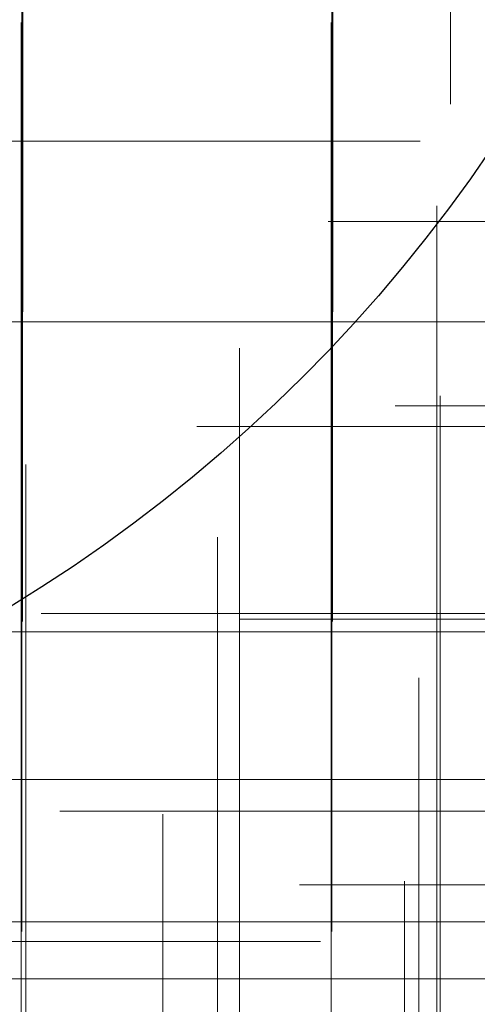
# Model space of a CAD drawing. Header units: millimetres. Extents: x -50 to 901, y -50 to 714.
# Tile 67 of 186: x 7.87 to 12.3, y -16.68 to -7.14. Entities that reach past the tile are written whole.
import ezdxf

# ---------------------------------------------------------------- set-up
doc = ezdxf.new("R2010")
doc.units = ezdxf.units.MM

# ---------------------------------------------------------------- blocks, each defined once
blk = doc.blocks.new('SW_CENTERMARKSYMBOL_21')
at = {"color": 0, "linetype": 'Continuous', "lineweight": 18}
for p, q in [((0, 0), (0, 5)), ((0, 0), (-5, 0)), ((0, 0), (0, -5)), ((0, 0), (5, 0)), ((0, -5), (0, -5.9011))]:
    blk.add_line(p, q, dxfattribs=at)
blk = doc.blocks.new('SW_CENTERMARKSYMBOL_22')
at = {"color": 0, "linetype": 'Continuous', "lineweight": 18}
for p, q in [((0, 0), (0, 5)), ((0, 0), (-5, 0)), ((0, 0), (0, -5)), ((0, 0), (5, 0)), ((0, -5), (0, -5.9011))]:
    blk.add_line(p, q, dxfattribs=at)
blk = doc.blocks.new('SW_CENTERMARKSYMBOL_23')
at = {"color": 0, "linetype": 'Continuous', "lineweight": 18}
for p, q in [((0, 0), (5, 0)), ((5, 0), (5.9011, 0))]:
    blk.add_line(p, q, dxfattribs=at)
blk = doc.blocks.new('SW_CENTERMARKSYMBOL_37')
at = {"color": 0, "linetype": 'Continuous', "lineweight": 18}
for p, q in [((0, 0), (0, -5)), ((0, -5), (0, -5.9011))]:
    blk.add_line(p, q, dxfattribs=at)
blk = doc.blocks.new('SW_CENTERMARKSYMBOL_38')
at = {"color": 0, "linetype": 'Continuous', "lineweight": 18}
for p, q in [((0, 0), (0, -5)), ((0, -5), (0, -5.9011))]:
    blk.add_line(p, q, dxfattribs=at)
blk = doc.blocks.new('SW_CENTERMARKSYMBOL_40')
at = {"color": 0, "linetype": 'Continuous', "lineweight": 18}
for p, q in [((0, 0), (5, 0)), ((5, 0), (5.9011, 0))]:
    blk.add_line(p, q, dxfattribs=at)
blk = doc.blocks.new('SW_CENTERMARKSYMBOL_47')
at = {"color": 0, "linetype": 'Continuous', "lineweight": 18}
for p, q in [((0, 5), (0, 5.9011)), ((0, 0), (0, 5)), ((0, 0), (-5, 0)), ((0, 0), (0, -5)), ((0, 0), (5, 0))]:
    blk.add_line(p, q, dxfattribs=at)
blk = doc.blocks.new('SW_CENTERMARKSYMBOL_48')
at = {"color": 0, "linetype": 'Continuous', "lineweight": 18}
for p, q in [((0, 5), (0, 5.9011)), ((0, 0), (0, 5)), ((0, 0), (-5, 0)), ((0, 0), (0, -5)), ((0, 0), (5, 0))]:
    blk.add_line(p, q, dxfattribs=at)
blk = doc.blocks.new('SW_CENTERMARKSYMBOL_49')
at = {"color": 0, "linetype": 'Continuous', "lineweight": 18}
for p, q in [((0, 0), (5, 0)), ((5, 0), (5.9011, 0))]:
    blk.add_line(p, q, dxfattribs=at)
blk = doc.blocks.new('SW_CENTERMARKSYMBOL_84')
at = {"color": 0, "linetype": 'Continuous', "lineweight": 18}
for p, q in [((0, 0), (0, -5)), ((0, -5), (0, -5.9011))]:
    blk.add_line(p, q, dxfattribs=at)
blk = doc.blocks.new('SW_CENTERMARKSYMBOL_85')
at = {"color": 0, "linetype": 'Continuous', "lineweight": 18}
for p, q in [((0, 0), (0, -5)), ((0, -5), (0, -5.9011))]:
    blk.add_line(p, q, dxfattribs=at)
blk = doc.blocks.new('SW_CENTERMARKSYMBOL_318')
at = {"color": 0, "linetype": 'Continuous', "lineweight": 18}
for p, q in [((0, 5), (0, 5.5549)), ((0, 0), (0, 5))]:
    blk.add_line(p, q, dxfattribs=at)
blk = doc.blocks.new('SW_CENTERMARKSYMBOL_320')
at = {"color": 0, "linetype": 'Continuous', "lineweight": 18}
for p, q in [((0, 5), (0, 5.5209)), ((0, 0), (0, 5))]:
    blk.add_line(p, q, dxfattribs=at)
blk = doc.blocks.new('SW_CENTERMARKSYMBOL_490')
at = {"color": 0, "linetype": 'Continuous', "lineweight": 18}
for p, q in [((-5, 0), (-5.5209, 0)), ((0, 0), (-5, 0))]:
    blk.add_line(p, q, dxfattribs=at)
blk = doc.blocks.new('SW_CENTERMARKSYMBOL_491')
at = {"color": 0, "linetype": 'Continuous', "lineweight": 18}
for p, q in [((-5, 0), (-5.6463, 0)), ((0, 0), (-5, 0))]:
    blk.add_line(p, q, dxfattribs=at)
blk = doc.blocks.new('SW_CENTERMARKSYMBOL_492')
at = {"color": 0, "linetype": 'Continuous', "lineweight": 18}
for p, q in [((-5, 0), (-5.5549, 0)), ((0, 0), (-5, 0))]:
    blk.add_line(p, q, dxfattribs=at)
blk = doc.blocks.new('SW_CENTERMARKSYMBOL_502')
at = {"color": 0, "linetype": 'Continuous', "lineweight": 18}
for p, q in [((-5, 0), (-5.6463, 0)), ((0, 0), (-5, 0))]:
    blk.add_line(p, q, dxfattribs=at)
blk = doc.blocks.new('SW_CENTERMARKSYMBOL_503')
at = {"color": 0, "linetype": 'Continuous', "lineweight": 18}
for p, q in [((-5, 0), (-5.5549, 0)), ((0, 0), (-5, 0))]:
    blk.add_line(p, q, dxfattribs=at)
blk = doc.blocks.new('SW_CENTERMARKSYMBOL_507')
at = {"color": 0, "linetype": 'Continuous', "lineweight": 18}
for p, q in [((0, 5), (0, 5.5549)), ((0, 0), (0, 5)), ((0, 0), (-5, 0)), ((0, 0), (0, -5)), ((0, 0), (5, 0))]:
    blk.add_line(p, q, dxfattribs=at)
blk = doc.blocks.new('SW_CENTERMARKSYMBOL_508')
at = {"color": 0, "linetype": 'Continuous', "lineweight": 18}
for p, q in [((0, 5), (0, 5.6463)), ((0, 0), (0, 5))]:
    blk.add_line(p, q, dxfattribs=at)
blk = doc.blocks.new('SW_CENTERMARKSYMBOL_509')
at = {"color": 0, "linetype": 'Continuous', "lineweight": 18}
for p, q in [((0, 5), (0, 5.5209)), ((0, 0), (0, 5))]:
    blk.add_line(p, q, dxfattribs=at)
blk = doc.blocks.new('SW_CENTERMARKSYMBOL_510')
at = {"color": 0, "linetype": 'Continuous', "lineweight": 18}
for p, q in [((0, 5), (0, 5.6063)), ((0, 0), (0, 5))]:
    blk.add_line(p, q, dxfattribs=at)
blk = doc.blocks.new('SW_CENTERMARKSYMBOL_513')
at = {"color": 0, "linetype": 'Continuous', "lineweight": 18}
for p, q in [((0, 5), (0, 5.5549)), ((0, 0), (0, 5)), ((0, 0), (-5, 0)), ((0, 0), (0, -5)), ((0, 0), (5, 0))]:
    blk.add_line(p, q, dxfattribs=at)
blk = doc.blocks.new('SW_CENTERMARKSYMBOL_517')
at = {"color": 0, "linetype": 'Continuous', "lineweight": 18}
for p, q in [((0, 5), (0, 5.6463)), ((0, 0), (0, 5)), ((0, 0), (-5, 0)), ((0, 0), (0, -5)), ((0, 0), (5, 0))]:
    blk.add_line(p, q, dxfattribs=at)
blk = doc.blocks.new('SW_CENTERMARKSYMBOL_543')
at = {"color": 0, "linetype": 'Continuous', "lineweight": 18}
for p, q in [((-5, 0), (-5.5549, 0)), ((0, 0), (-5, 0))]:
    blk.add_line(p, q, dxfattribs=at)
blk = doc.blocks.new('SW_CENTERMARKSYMBOL_544')
at = {"color": 0, "linetype": 'Continuous', "lineweight": 18}
for p, q in [((-5, 0), (-5.6463, 0)), ((0, 0), (-5, 0))]:
    blk.add_line(p, q, dxfattribs=at)
blk = doc.blocks.new('SW_CENTERMARKSYMBOL_553')
at = {"color": 0, "linetype": 'Continuous', "lineweight": 18}
blk.add_line((0, -5), (0, -8), dxfattribs=at)
blk = doc.blocks.new('SW_CENTERMARKSYMBOL_559')
at = {"color": 0, "linetype": 'Continuous', "lineweight": 18}
for p, q in [((0, 0), (5, 0)), ((5, 0), (8, 0))]:
    blk.add_line(p, q, dxfattribs=at)
blk = doc.blocks.new('SW_CENTERMARKSYMBOL_584')
at = {"color": 0, "linetype": 'Continuous', "lineweight": 18}
for p, q in [((0, 0), (0, 5)), ((0, 0), (-5, 0)), ((0, 0), (0, -5)), ((0, 0), (5, 0)), ((0, -5), (0, -5.9011))]:
    blk.add_line(p, q, dxfattribs=at)
blk = doc.blocks.new('SW_CENTERMARKSYMBOL_585')
at = {"color": 0, "linetype": 'Continuous', "lineweight": 18}
for p, q in [((0, 0), (0, 5)), ((0, 0), (-5, 0)), ((0, 0), (0, -5)), ((0, 0), (5, 0)), ((0, -5), (0, -5.9011))]:
    blk.add_line(p, q, dxfattribs=at)
blk = doc.blocks.new('SW_CENTERMARKSYMBOL_586')
at = {"color": 0, "linetype": 'Continuous', "lineweight": 18}
for p, q in [((0, 0), (5, 0)), ((5, 0), (5.9011, 0))]:
    blk.add_line(p, q, dxfattribs=at)
blk = doc.blocks.new('SW_CENTERMARKSYMBOL_600')
at = {"color": 0, "linetype": 'Continuous', "lineweight": 18}
for p, q in [((0, 0), (0, -5)), ((0, -5), (0, -5.9011))]:
    blk.add_line(p, q, dxfattribs=at)
blk = doc.blocks.new('SW_CENTERMARKSYMBOL_601')
at = {"color": 0, "linetype": 'Continuous', "lineweight": 18}
for p, q in [((0, 0), (0, -5)), ((0, -5), (0, -5.9011))]:
    blk.add_line(p, q, dxfattribs=at)
blk = doc.blocks.new('SW_CENTERMARKSYMBOL_603')
at = {"color": 0, "linetype": 'Continuous', "lineweight": 18}
for p, q in [((0, 0), (5, 0)), ((5, 0), (5.9011, 0))]:
    blk.add_line(p, q, dxfattribs=at)
blk = doc.blocks.new('SW_CENTERMARKSYMBOL_610')
at = {"color": 0, "linetype": 'Continuous', "lineweight": 18}
for p, q in [((0, 5), (0, 5.9011)), ((0, 0), (0, 5)), ((0, 0), (-5, 0)), ((0, 0), (0, -5)), ((0, 0), (5, 0))]:
    blk.add_line(p, q, dxfattribs=at)
blk = doc.blocks.new('SW_CENTERMARKSYMBOL_611')
at = {"color": 0, "linetype": 'Continuous', "lineweight": 18}
for p, q in [((0, 5), (0, 5.9011)), ((0, 0), (0, 5)), ((0, 0), (-5, 0)), ((0, 0), (0, -5)), ((0, 0), (5, 0))]:
    blk.add_line(p, q, dxfattribs=at)
blk = doc.blocks.new('SW_CENTERMARKSYMBOL_612')
at = {"color": 0, "linetype": 'Continuous', "lineweight": 18}
for p, q in [((0, 0), (5, 0)), ((5, 0), (5.9011, 0))]:
    blk.add_line(p, q, dxfattribs=at)
blk = doc.blocks.new('SW_CENTERMARKSYMBOL_647')
at = {"color": 0, "linetype": 'Continuous', "lineweight": 18}
for p, q in [((0, 0), (0, -5)), ((0, -5), (0, -5.9011))]:
    blk.add_line(p, q, dxfattribs=at)
blk = doc.blocks.new('SW_CENTERMARKSYMBOL_648')
at = {"color": 0, "linetype": 'Continuous', "lineweight": 18}
for p, q in [((0, 0), (0, -5)), ((0, -5), (0, -5.9011))]:
    blk.add_line(p, q, dxfattribs=at)
blk = doc.blocks.new('SW_CENTERMARKSYMBOL_881')
at = {"color": 0, "linetype": 'Continuous', "lineweight": 18}
for p, q in [((0, 5), (0, 5.5549)), ((0, 0), (0, 5))]:
    blk.add_line(p, q, dxfattribs=at)
blk = doc.blocks.new('SW_CENTERMARKSYMBOL_883')
at = {"color": 0, "linetype": 'Continuous', "lineweight": 18}
for p, q in [((0, 5), (0, 5.5209)), ((0, 0), (0, 5))]:
    blk.add_line(p, q, dxfattribs=at)
blk = doc.blocks.new('SW_CENTERMARKSYMBOL_1053')
at = {"color": 0, "linetype": 'Continuous', "lineweight": 18}
for p, q in [((-5, 0), (-5.5209, 0)), ((0, 0), (-5, 0))]:
    blk.add_line(p, q, dxfattribs=at)
blk = doc.blocks.new('SW_CENTERMARKSYMBOL_1054')
at = {"color": 0, "linetype": 'Continuous', "lineweight": 18}
for p, q in [((-5, 0), (-5.6463, 0)), ((0, 0), (-5, 0))]:
    blk.add_line(p, q, dxfattribs=at)
blk = doc.blocks.new('SW_CENTERMARKSYMBOL_1055')
at = {"color": 0, "linetype": 'Continuous', "lineweight": 18}
for p, q in [((-5, 0), (-5.5549, 0)), ((0, 0), (-5, 0))]:
    blk.add_line(p, q, dxfattribs=at)
blk = doc.blocks.new('SW_CENTERMARKSYMBOL_1065')
at = {"color": 0, "linetype": 'Continuous', "lineweight": 18}
for p, q in [((-5, 0), (-5.6463, 0)), ((0, 0), (-5, 0))]:
    blk.add_line(p, q, dxfattribs=at)
blk = doc.blocks.new('SW_CENTERMARKSYMBOL_1066')
at = {"color": 0, "linetype": 'Continuous', "lineweight": 18}
for p, q in [((-5, 0), (-5.5549, 0)), ((0, 0), (-5, 0))]:
    blk.add_line(p, q, dxfattribs=at)
blk = doc.blocks.new('SW_CENTERMARKSYMBOL_1070')
at = {"color": 0, "linetype": 'Continuous', "lineweight": 18}
for p, q in [((0, 5), (0, 5.5549)), ((0, 0), (0, 5)), ((0, 0), (-5, 0)), ((0, 0), (0, -5)), ((0, 0), (5, 0))]:
    blk.add_line(p, q, dxfattribs=at)
blk = doc.blocks.new('SW_CENTERMARKSYMBOL_1071')
at = {"color": 0, "linetype": 'Continuous', "lineweight": 18}
for p, q in [((0, 5), (0, 5.6463)), ((0, 0), (0, 5))]:
    blk.add_line(p, q, dxfattribs=at)
blk = doc.blocks.new('SW_CENTERMARKSYMBOL_1072')
at = {"color": 0, "linetype": 'Continuous', "lineweight": 18}
for p, q in [((0, 5), (0, 5.5209)), ((0, 0), (0, 5))]:
    blk.add_line(p, q, dxfattribs=at)
blk = doc.blocks.new('SW_CENTERMARKSYMBOL_1073')
at = {"color": 0, "linetype": 'Continuous', "lineweight": 18}
for p, q in [((0, 5), (0, 5.6063)), ((0, 0), (0, 5))]:
    blk.add_line(p, q, dxfattribs=at)
blk = doc.blocks.new('SW_CENTERMARKSYMBOL_1076')
at = {"color": 0, "linetype": 'Continuous', "lineweight": 18}
for p, q in [((0, 5), (0, 5.5549)), ((0, 0), (0, 5)), ((0, 0), (-5, 0)), ((0, 0), (0, -5)), ((0, 0), (5, 0))]:
    blk.add_line(p, q, dxfattribs=at)
blk = doc.blocks.new('SW_CENTERMARKSYMBOL_1080')
at = {"color": 0, "linetype": 'Continuous', "lineweight": 18}
for p, q in [((0, 5), (0, 5.6463)), ((0, 0), (0, 5)), ((0, 0), (-5, 0)), ((0, 0), (0, -5)), ((0, 0), (5, 0))]:
    blk.add_line(p, q, dxfattribs=at)
blk = doc.blocks.new('SW_CENTERMARKSYMBOL_1106')
at = {"color": 0, "linetype": 'Continuous', "lineweight": 18}
for p, q in [((-5, 0), (-5.5549, 0)), ((0, 0), (-5, 0))]:
    blk.add_line(p, q, dxfattribs=at)
blk = doc.blocks.new('SW_CENTERMARKSYMBOL_1107')
at = {"color": 0, "linetype": 'Continuous', "lineweight": 18}
for p, q in [((-5, 0), (-5.6463, 0)), ((0, 0), (-5, 0))]:
    blk.add_line(p, q, dxfattribs=at)
blk = doc.blocks.new('SW_CENTERMARKSYMBOL_1116')
at = {"color": 0, "linetype": 'Continuous', "lineweight": 18}
blk.add_line((0, -5), (0, -8), dxfattribs=at)
blk = doc.blocks.new('SW_CENTERMARKSYMBOL_1122')
at = {"color": 0, "linetype": 'Continuous', "lineweight": 18}
for p, q in [((0, 0), (5, 0)), ((5, 0), (8, 0))]:
    blk.add_line(p, q, dxfattribs=at)
blk = doc.blocks.new('SW_CENTERMARKSYMBOL_1147')
at = {"color": 0, "linetype": 'Continuous', "lineweight": 18}
for p, q in [((0, 0), (0, 5)), ((0, 0), (-5, 0)), ((0, 0), (0, -5)), ((0, 0), (5, 0)), ((0, -5), (0, -5.9011))]:
    blk.add_line(p, q, dxfattribs=at)
blk = doc.blocks.new('SW_CENTERMARKSYMBOL_1148')
at = {"color": 0, "linetype": 'Continuous', "lineweight": 18}
for p, q in [((0, 0), (0, 5)), ((0, 0), (-5, 0)), ((0, 0), (0, -5)), ((0, 0), (5, 0)), ((0, -5), (0, -5.9011))]:
    blk.add_line(p, q, dxfattribs=at)
blk = doc.blocks.new('SW_CENTERMARKSYMBOL_1149')
at = {"color": 0, "linetype": 'Continuous', "lineweight": 18}
for p, q in [((0, 0), (5, 0)), ((5, 0), (5.9011, 0))]:
    blk.add_line(p, q, dxfattribs=at)
blk = doc.blocks.new('SW_CENTERMARKSYMBOL_1163')
at = {"color": 0, "linetype": 'Continuous', "lineweight": 18}
for p, q in [((0, 0), (0, -5)), ((0, -5), (0, -5.9011))]:
    blk.add_line(p, q, dxfattribs=at)
blk = doc.blocks.new('SW_CENTERMARKSYMBOL_1164')
at = {"color": 0, "linetype": 'Continuous', "lineweight": 18}
for p, q in [((0, 0), (0, -5)), ((0, -5), (0, -5.9011))]:
    blk.add_line(p, q, dxfattribs=at)
blk = doc.blocks.new('SW_CENTERMARKSYMBOL_1166')
at = {"color": 0, "linetype": 'Continuous', "lineweight": 18}
for p, q in [((0, 0), (5, 0)), ((5, 0), (5.9011, 0))]:
    blk.add_line(p, q, dxfattribs=at)
blk = doc.blocks.new('SW_CENTERMARKSYMBOL_1173')
at = {"color": 0, "linetype": 'Continuous', "lineweight": 18}
for p, q in [((0, 5), (0, 5.9011)), ((0, 0), (0, 5)), ((0, 0), (-5, 0)), ((0, 0), (0, -5)), ((0, 0), (5, 0))]:
    blk.add_line(p, q, dxfattribs=at)
blk = doc.blocks.new('SW_CENTERMARKSYMBOL_1174')
at = {"color": 0, "linetype": 'Continuous', "lineweight": 18}
for p, q in [((0, 5), (0, 5.9011)), ((0, 0), (0, 5)), ((0, 0), (-5, 0)), ((0, 0), (0, -5)), ((0, 0), (5, 0))]:
    blk.add_line(p, q, dxfattribs=at)
blk = doc.blocks.new('SW_CENTERMARKSYMBOL_1175')
at = {"color": 0, "linetype": 'Continuous', "lineweight": 18}
for p, q in [((0, 0), (5, 0)), ((5, 0), (5.9011, 0))]:
    blk.add_line(p, q, dxfattribs=at)
blk = doc.blocks.new('SW_CENTERMARKSYMBOL_1210')
at = {"color": 0, "linetype": 'Continuous', "lineweight": 18}
for p, q in [((0, 0), (0, -5)), ((0, -5), (0, -5.9011))]:
    blk.add_line(p, q, dxfattribs=at)
blk = doc.blocks.new('SW_CENTERMARKSYMBOL_1211')
at = {"color": 0, "linetype": 'Continuous', "lineweight": 18}
for p, q in [((0, 0), (0, -5)), ((0, -5), (0, -5.9011))]:
    blk.add_line(p, q, dxfattribs=at)
blk = doc.blocks.new('SW_CENTERMARKSYMBOL_1444')
at = {"color": 0, "linetype": 'Continuous', "lineweight": 18}
for p, q in [((0, 5), (0, 5.5549)), ((0, 0), (0, 5))]:
    blk.add_line(p, q, dxfattribs=at)
blk = doc.blocks.new('SW_CENTERMARKSYMBOL_1446')
at = {"color": 0, "linetype": 'Continuous', "lineweight": 18}
for p, q in [((0, 5), (0, 5.5209)), ((0, 0), (0, 5))]:
    blk.add_line(p, q, dxfattribs=at)
blk = doc.blocks.new('SW_CENTERMARKSYMBOL_1616')
at = {"color": 0, "linetype": 'Continuous', "lineweight": 18}
for p, q in [((-5, 0), (-5.5209, 0)), ((0, 0), (-5, 0))]:
    blk.add_line(p, q, dxfattribs=at)
blk = doc.blocks.new('SW_CENTERMARKSYMBOL_1617')
at = {"color": 0, "linetype": 'Continuous', "lineweight": 18}
for p, q in [((-5, 0), (-5.6463, 0)), ((0, 0), (-5, 0))]:
    blk.add_line(p, q, dxfattribs=at)
blk = doc.blocks.new('SW_CENTERMARKSYMBOL_1618')
at = {"color": 0, "linetype": 'Continuous', "lineweight": 18}
for p, q in [((-5, 0), (-5.5549, 0)), ((0, 0), (-5, 0))]:
    blk.add_line(p, q, dxfattribs=at)
blk = doc.blocks.new('SW_CENTERMARKSYMBOL_1628')
at = {"color": 0, "linetype": 'Continuous', "lineweight": 18}
for p, q in [((-5, 0), (-5.6463, 0)), ((0, 0), (-5, 0))]:
    blk.add_line(p, q, dxfattribs=at)
blk = doc.blocks.new('SW_CENTERMARKSYMBOL_1629')
at = {"color": 0, "linetype": 'Continuous', "lineweight": 18}
for p, q in [((-5, 0), (-5.5549, 0)), ((0, 0), (-5, 0))]:
    blk.add_line(p, q, dxfattribs=at)
blk = doc.blocks.new('SW_CENTERMARKSYMBOL_1633')
at = {"color": 0, "linetype": 'Continuous', "lineweight": 18}
for p, q in [((0, 5), (0, 5.5549)), ((0, 0), (0, 5)), ((0, 0), (-5, 0)), ((0, 0), (0, -5)), ((0, 0), (5, 0))]:
    blk.add_line(p, q, dxfattribs=at)
blk = doc.blocks.new('SW_CENTERMARKSYMBOL_1634')
at = {"color": 0, "linetype": 'Continuous', "lineweight": 18}
for p, q in [((0, 5), (0, 5.6463)), ((0, 0), (0, 5))]:
    blk.add_line(p, q, dxfattribs=at)
blk = doc.blocks.new('SW_CENTERMARKSYMBOL_1635')
at = {"color": 0, "linetype": 'Continuous', "lineweight": 18}
for p, q in [((0, 5), (0, 5.5209)), ((0, 0), (0, 5))]:
    blk.add_line(p, q, dxfattribs=at)
blk = doc.blocks.new('SW_CENTERMARKSYMBOL_1636')
at = {"color": 0, "linetype": 'Continuous', "lineweight": 18}
for p, q in [((0, 5), (0, 5.6063)), ((0, 0), (0, 5))]:
    blk.add_line(p, q, dxfattribs=at)
blk = doc.blocks.new('SW_CENTERMARKSYMBOL_1639')
at = {"color": 0, "linetype": 'Continuous', "lineweight": 18}
for p, q in [((0, 5), (0, 5.5549)), ((0, 0), (0, 5)), ((0, 0), (-5, 0)), ((0, 0), (0, -5)), ((0, 0), (5, 0))]:
    blk.add_line(p, q, dxfattribs=at)
blk = doc.blocks.new('SW_CENTERMARKSYMBOL_1643')
at = {"color": 0, "linetype": 'Continuous', "lineweight": 18}
for p, q in [((0, 5), (0, 5.6463)), ((0, 0), (0, 5)), ((0, 0), (-5, 0)), ((0, 0), (0, -5)), ((0, 0), (5, 0))]:
    blk.add_line(p, q, dxfattribs=at)
blk = doc.blocks.new('SW_CENTERMARKSYMBOL_1669')
at = {"color": 0, "linetype": 'Continuous', "lineweight": 18}
for p, q in [((-5, 0), (-5.5549, 0)), ((0, 0), (-5, 0))]:
    blk.add_line(p, q, dxfattribs=at)
blk = doc.blocks.new('SW_CENTERMARKSYMBOL_1670')
at = {"color": 0, "linetype": 'Continuous', "lineweight": 18}
for p, q in [((-5, 0), (-5.6463, 0)), ((0, 0), (-5, 0))]:
    blk.add_line(p, q, dxfattribs=at)
blk = doc.blocks.new('SW_CENTERMARKSYMBOL_1679')
at = {"color": 0, "linetype": 'Continuous', "lineweight": 18}
blk.add_line((0, -5), (0, -8), dxfattribs=at)
blk = doc.blocks.new('SW_CENTERMARKSYMBOL_1685')
at = {"color": 0, "linetype": 'Continuous', "lineweight": 18}
for p, q in [((0, 0), (5, 0)), ((5, 0), (8, 0))]:
    blk.add_line(p, q, dxfattribs=at)
blk = doc.blocks.new('SW_CENTERMARKSYMBOL_1710')
at = {"color": 0, "linetype": 'Continuous', "lineweight": 18}
for p, q in [((0, 0), (0, 5)), ((0, 0), (-5, 0)), ((0, 0), (0, -5)), ((0, 0), (5, 0)), ((0, -5), (0, -5.9011))]:
    blk.add_line(p, q, dxfattribs=at)
blk = doc.blocks.new('SW_CENTERMARKSYMBOL_1711')
at = {"color": 0, "linetype": 'Continuous', "lineweight": 18}
for p, q in [((0, 0), (0, 5)), ((0, 0), (-5, 0)), ((0, 0), (0, -5)), ((0, 0), (5, 0)), ((0, -5), (0, -5.9011))]:
    blk.add_line(p, q, dxfattribs=at)
blk = doc.blocks.new('SW_CENTERMARKSYMBOL_1712')
at = {"color": 0, "linetype": 'Continuous', "lineweight": 18}
for p, q in [((0, 0), (5, 0)), ((5, 0), (5.9011, 0))]:
    blk.add_line(p, q, dxfattribs=at)
blk = doc.blocks.new('SW_CENTERMARKSYMBOL_1726')
at = {"color": 0, "linetype": 'Continuous', "lineweight": 18}
for p, q in [((0, 0), (0, -5)), ((0, -5), (0, -5.9011))]:
    blk.add_line(p, q, dxfattribs=at)
blk = doc.blocks.new('SW_CENTERMARKSYMBOL_1727')
at = {"color": 0, "linetype": 'Continuous', "lineweight": 18}
for p, q in [((0, 0), (0, -5)), ((0, -5), (0, -5.9011))]:
    blk.add_line(p, q, dxfattribs=at)
blk = doc.blocks.new('SW_CENTERMARKSYMBOL_1729')
at = {"color": 0, "linetype": 'Continuous', "lineweight": 18}
for p, q in [((0, 0), (5, 0)), ((5, 0), (5.9011, 0))]:
    blk.add_line(p, q, dxfattribs=at)
blk = doc.blocks.new('SW_CENTERMARKSYMBOL_1736')
at = {"color": 0, "linetype": 'Continuous', "lineweight": 18}
for p, q in [((0, 5), (0, 5.9011)), ((0, 0), (0, 5)), ((0, 0), (-5, 0)), ((0, 0), (0, -5)), ((0, 0), (5, 0))]:
    blk.add_line(p, q, dxfattribs=at)
blk = doc.blocks.new('SW_CENTERMARKSYMBOL_1737')
at = {"color": 0, "linetype": 'Continuous', "lineweight": 18}
for p, q in [((0, 5), (0, 5.9011)), ((0, 0), (0, 5)), ((0, 0), (-5, 0)), ((0, 0), (0, -5)), ((0, 0), (5, 0))]:
    blk.add_line(p, q, dxfattribs=at)
blk = doc.blocks.new('SW_CENTERMARKSYMBOL_1738')
at = {"color": 0, "linetype": 'Continuous', "lineweight": 18}
for p, q in [((0, 0), (5, 0)), ((5, 0), (5.9011, 0))]:
    blk.add_line(p, q, dxfattribs=at)
blk = doc.blocks.new('SW_CENTERMARKSYMBOL_1773')
at = {"color": 0, "linetype": 'Continuous', "lineweight": 18}
for p, q in [((0, 0), (0, -5)), ((0, -5), (0, -5.9011))]:
    blk.add_line(p, q, dxfattribs=at)
blk = doc.blocks.new('SW_CENTERMARKSYMBOL_1774')
at = {"color": 0, "linetype": 'Continuous', "lineweight": 18}
for p, q in [((0, 0), (0, -5)), ((0, -5), (0, -5.9011))]:
    blk.add_line(p, q, dxfattribs=at)
blk = doc.blocks.new('SW_CENTERMARKSYMBOL_2007')
at = {"color": 0, "linetype": 'Continuous', "lineweight": 18}
for p, q in [((0, 5), (0, 5.5549)), ((0, 0), (0, 5))]:
    blk.add_line(p, q, dxfattribs=at)
blk = doc.blocks.new('SW_CENTERMARKSYMBOL_2009')
at = {"color": 0, "linetype": 'Continuous', "lineweight": 18}
for p, q in [((0, 5), (0, 5.5209)), ((0, 0), (0, 5))]:
    blk.add_line(p, q, dxfattribs=at)
blk = doc.blocks.new('SW_CENTERMARKSYMBOL_2179')
at = {"color": 0, "linetype": 'Continuous', "lineweight": 18}
for p, q in [((-5, 0), (-5.5209, 0)), ((0, 0), (-5, 0))]:
    blk.add_line(p, q, dxfattribs=at)
blk = doc.blocks.new('SW_CENTERMARKSYMBOL_2180')
at = {"color": 0, "linetype": 'Continuous', "lineweight": 18}
for p, q in [((-5, 0), (-5.6463, 0)), ((0, 0), (-5, 0))]:
    blk.add_line(p, q, dxfattribs=at)
blk = doc.blocks.new('SW_CENTERMARKSYMBOL_2181')
at = {"color": 0, "linetype": 'Continuous', "lineweight": 18}
for p, q in [((-5, 0), (-5.5549, 0)), ((0, 0), (-5, 0))]:
    blk.add_line(p, q, dxfattribs=at)
blk = doc.blocks.new('SW_CENTERMARKSYMBOL_2191')
at = {"color": 0, "linetype": 'Continuous', "lineweight": 18}
for p, q in [((-5, 0), (-5.6463, 0)), ((0, 0), (-5, 0))]:
    blk.add_line(p, q, dxfattribs=at)
blk = doc.blocks.new('SW_CENTERMARKSYMBOL_2192')
at = {"color": 0, "linetype": 'Continuous', "lineweight": 18}
for p, q in [((-5, 0), (-5.5549, 0)), ((0, 0), (-5, 0))]:
    blk.add_line(p, q, dxfattribs=at)
blk = doc.blocks.new('SW_CENTERMARKSYMBOL_2196')
at = {"color": 0, "linetype": 'Continuous', "lineweight": 18}
for p, q in [((0, 5), (0, 5.5549)), ((0, 0), (0, 5)), ((0, 0), (-5, 0)), ((0, 0), (0, -5)), ((0, 0), (5, 0))]:
    blk.add_line(p, q, dxfattribs=at)
blk = doc.blocks.new('SW_CENTERMARKSYMBOL_2197')
at = {"color": 0, "linetype": 'Continuous', "lineweight": 18}
for p, q in [((0, 5), (0, 5.6463)), ((0, 0), (0, 5))]:
    blk.add_line(p, q, dxfattribs=at)
blk = doc.blocks.new('SW_CENTERMARKSYMBOL_2198')
at = {"color": 0, "linetype": 'Continuous', "lineweight": 18}
for p, q in [((0, 5), (0, 5.5209)), ((0, 0), (0, 5))]:
    blk.add_line(p, q, dxfattribs=at)
blk = doc.blocks.new('SW_CENTERMARKSYMBOL_2199')
at = {"color": 0, "linetype": 'Continuous', "lineweight": 18}
for p, q in [((0, 5), (0, 5.6063)), ((0, 0), (0, 5))]:
    blk.add_line(p, q, dxfattribs=at)
blk = doc.blocks.new('SW_CENTERMARKSYMBOL_2202')
at = {"color": 0, "linetype": 'Continuous', "lineweight": 18}
for p, q in [((0, 5), (0, 5.5549)), ((0, 0), (0, 5)), ((0, 0), (-5, 0)), ((0, 0), (0, -5)), ((0, 0), (5, 0))]:
    blk.add_line(p, q, dxfattribs=at)
blk = doc.blocks.new('SW_CENTERMARKSYMBOL_2206')
at = {"color": 0, "linetype": 'Continuous', "lineweight": 18}
for p, q in [((0, 5), (0, 5.6463)), ((0, 0), (0, 5)), ((0, 0), (-5, 0)), ((0, 0), (0, -5)), ((0, 0), (5, 0))]:
    blk.add_line(p, q, dxfattribs=at)
blk = doc.blocks.new('SW_CENTERMARKSYMBOL_2232')
at = {"color": 0, "linetype": 'Continuous', "lineweight": 18}
for p, q in [((-5, 0), (-5.5549, 0)), ((0, 0), (-5, 0))]:
    blk.add_line(p, q, dxfattribs=at)
blk = doc.blocks.new('SW_CENTERMARKSYMBOL_2233')
at = {"color": 0, "linetype": 'Continuous', "lineweight": 18}
for p, q in [((-5, 0), (-5.6463, 0)), ((0, 0), (-5, 0))]:
    blk.add_line(p, q, dxfattribs=at)
blk = doc.blocks.new('SW_CENTERMARKSYMBOL_2242')
at = {"color": 0, "linetype": 'Continuous', "lineweight": 18}
blk.add_line((0, -5), (0, -8), dxfattribs=at)
blk = doc.blocks.new('SW_CENTERMARKSYMBOL_2248')
at = {"color": 0, "linetype": 'Continuous', "lineweight": 18}
for p, q in [((0, 0), (5, 0)), ((5, 0), (8, 0))]:
    blk.add_line(p, q, dxfattribs=at)
blk = doc.blocks.new('SW_CENTERMARKSYMBOL_2273')
at = {"color": 0, "linetype": 'Continuous', "lineweight": 18}
for p, q in [((0, 0), (0, 5)), ((0, 0), (-5, 0)), ((0, 0), (0, -5)), ((0, 0), (5, 0)), ((0, -5), (0, -5.9011))]:
    blk.add_line(p, q, dxfattribs=at)
blk = doc.blocks.new('SW_CENTERMARKSYMBOL_2274')
at = {"color": 0, "linetype": 'Continuous', "lineweight": 18}
for p, q in [((0, 0), (0, 5)), ((0, 0), (-5, 0)), ((0, 0), (0, -5)), ((0, 0), (5, 0)), ((0, -5), (0, -5.9011))]:
    blk.add_line(p, q, dxfattribs=at)
blk = doc.blocks.new('SW_CENTERMARKSYMBOL_2275')
at = {"color": 0, "linetype": 'Continuous', "lineweight": 18}
for p, q in [((0, 0), (5, 0)), ((5, 0), (5.9011, 0))]:
    blk.add_line(p, q, dxfattribs=at)
blk = doc.blocks.new('SW_CENTERMARKSYMBOL_2289')
at = {"color": 0, "linetype": 'Continuous', "lineweight": 18}
for p, q in [((0, 0), (0, -5)), ((0, -5), (0, -5.9011))]:
    blk.add_line(p, q, dxfattribs=at)
blk = doc.blocks.new('SW_CENTERMARKSYMBOL_2290')
at = {"color": 0, "linetype": 'Continuous', "lineweight": 18}
for p, q in [((0, 0), (0, -5)), ((0, -5), (0, -5.9011))]:
    blk.add_line(p, q, dxfattribs=at)
blk = doc.blocks.new('SW_CENTERMARKSYMBOL_2292')
at = {"color": 0, "linetype": 'Continuous', "lineweight": 18}
for p, q in [((0, 0), (5, 0)), ((5, 0), (5.9011, 0))]:
    blk.add_line(p, q, dxfattribs=at)
blk = doc.blocks.new('SW_CENTERMARKSYMBOL_2299')
at = {"color": 0, "linetype": 'Continuous', "lineweight": 18}
for p, q in [((0, 5), (0, 5.9011)), ((0, 0), (0, 5)), ((0, 0), (-5, 0)), ((0, 0), (0, -5)), ((0, 0), (5, 0))]:
    blk.add_line(p, q, dxfattribs=at)
blk = doc.blocks.new('SW_CENTERMARKSYMBOL_2300')
at = {"color": 0, "linetype": 'Continuous', "lineweight": 18}
for p, q in [((0, 5), (0, 5.9011)), ((0, 0), (0, 5)), ((0, 0), (-5, 0)), ((0, 0), (0, -5)), ((0, 0), (5, 0))]:
    blk.add_line(p, q, dxfattribs=at)
blk = doc.blocks.new('SW_CENTERMARKSYMBOL_2301')
at = {"color": 0, "linetype": 'Continuous', "lineweight": 18}
for p, q in [((0, 0), (5, 0)), ((5, 0), (5.9011, 0))]:
    blk.add_line(p, q, dxfattribs=at)
blk = doc.blocks.new('SW_CENTERMARKSYMBOL_2336')
at = {"color": 0, "linetype": 'Continuous', "lineweight": 18}
for p, q in [((0, 0), (0, -5)), ((0, -5), (0, -5.9011))]:
    blk.add_line(p, q, dxfattribs=at)
blk = doc.blocks.new('SW_CENTERMARKSYMBOL_2337')
at = {"color": 0, "linetype": 'Continuous', "lineweight": 18}
for p, q in [((0, 0), (0, -5)), ((0, -5), (0, -5.9011))]:
    blk.add_line(p, q, dxfattribs=at)
blk = doc.blocks.new('SW_CENTERMARKSYMBOL_2570')
at = {"color": 0, "linetype": 'Continuous', "lineweight": 18}
for p, q in [((0, 5), (0, 5.5549)), ((0, 0), (0, 5))]:
    blk.add_line(p, q, dxfattribs=at)
blk = doc.blocks.new('SW_CENTERMARKSYMBOL_2572')
at = {"color": 0, "linetype": 'Continuous', "lineweight": 18}
for p, q in [((0, 5), (0, 5.5209)), ((0, 0), (0, 5))]:
    blk.add_line(p, q, dxfattribs=at)
blk = doc.blocks.new('SW_CENTERMARKSYMBOL_2742')
at = {"color": 0, "linetype": 'Continuous', "lineweight": 18}
for p, q in [((-5, 0), (-5.5209, 0)), ((0, 0), (-5, 0))]:
    blk.add_line(p, q, dxfattribs=at)
blk = doc.blocks.new('SW_CENTERMARKSYMBOL_2743')
at = {"color": 0, "linetype": 'Continuous', "lineweight": 18}
for p, q in [((-5, 0), (-5.6463, 0)), ((0, 0), (-5, 0))]:
    blk.add_line(p, q, dxfattribs=at)
blk = doc.blocks.new('SW_CENTERMARKSYMBOL_2744')
at = {"color": 0, "linetype": 'Continuous', "lineweight": 18}
for p, q in [((-5, 0), (-5.5549, 0)), ((0, 0), (-5, 0))]:
    blk.add_line(p, q, dxfattribs=at)
blk = doc.blocks.new('SW_CENTERMARKSYMBOL_2754')
at = {"color": 0, "linetype": 'Continuous', "lineweight": 18}
for p, q in [((-5, 0), (-5.6463, 0)), ((0, 0), (-5, 0))]:
    blk.add_line(p, q, dxfattribs=at)
blk = doc.blocks.new('SW_CENTERMARKSYMBOL_2755')
at = {"color": 0, "linetype": 'Continuous', "lineweight": 18}
for p, q in [((-5, 0), (-5.5549, 0)), ((0, 0), (-5, 0))]:
    blk.add_line(p, q, dxfattribs=at)
blk = doc.blocks.new('SW_CENTERMARKSYMBOL_2759')
at = {"color": 0, "linetype": 'Continuous', "lineweight": 18}
for p, q in [((0, 5), (0, 5.5549)), ((0, 0), (0, 5)), ((0, 0), (-5, 0)), ((0, 0), (0, -5)), ((0, 0), (5, 0))]:
    blk.add_line(p, q, dxfattribs=at)
blk = doc.blocks.new('SW_CENTERMARKSYMBOL_2760')
at = {"color": 0, "linetype": 'Continuous', "lineweight": 18}
for p, q in [((0, 5), (0, 5.6463)), ((0, 0), (0, 5))]:
    blk.add_line(p, q, dxfattribs=at)
blk = doc.blocks.new('SW_CENTERMARKSYMBOL_2761')
at = {"color": 0, "linetype": 'Continuous', "lineweight": 18}
for p, q in [((0, 5), (0, 5.5209)), ((0, 0), (0, 5))]:
    blk.add_line(p, q, dxfattribs=at)
blk = doc.blocks.new('SW_CENTERMARKSYMBOL_2762')
at = {"color": 0, "linetype": 'Continuous', "lineweight": 18}
for p, q in [((0, 5), (0, 5.6063)), ((0, 0), (0, 5))]:
    blk.add_line(p, q, dxfattribs=at)
blk = doc.blocks.new('SW_CENTERMARKSYMBOL_2765')
at = {"color": 0, "linetype": 'Continuous', "lineweight": 18}
for p, q in [((0, 5), (0, 5.5549)), ((0, 0), (0, 5)), ((0, 0), (-5, 0)), ((0, 0), (0, -5)), ((0, 0), (5, 0))]:
    blk.add_line(p, q, dxfattribs=at)
blk = doc.blocks.new('SW_CENTERMARKSYMBOL_2769')
at = {"color": 0, "linetype": 'Continuous', "lineweight": 18}
for p, q in [((0, 5), (0, 5.6463)), ((0, 0), (0, 5)), ((0, 0), (-5, 0)), ((0, 0), (0, -5)), ((0, 0), (5, 0))]:
    blk.add_line(p, q, dxfattribs=at)
blk = doc.blocks.new('SW_CENTERMARKSYMBOL_2795')
at = {"color": 0, "linetype": 'Continuous', "lineweight": 18}
for p, q in [((-5, 0), (-5.5549, 0)), ((0, 0), (-5, 0))]:
    blk.add_line(p, q, dxfattribs=at)
blk = doc.blocks.new('SW_CENTERMARKSYMBOL_2796')
at = {"color": 0, "linetype": 'Continuous', "lineweight": 18}
for p, q in [((-5, 0), (-5.6463, 0)), ((0, 0), (-5, 0))]:
    blk.add_line(p, q, dxfattribs=at)
blk = doc.blocks.new('SW_CENTERMARKSYMBOL_2805')
at = {"color": 0, "linetype": 'Continuous', "lineweight": 18}
blk.add_line((0, -5), (0, -8), dxfattribs=at)
blk = doc.blocks.new('SW_CENTERMARKSYMBOL_2811')
at = {"color": 0, "linetype": 'Continuous', "lineweight": 18}
for p, q in [((0, 0), (5, 0)), ((5, 0), (8, 0))]:
    blk.add_line(p, q, dxfattribs=at)

msp = doc.modelspace()

# ---------------------------------------------------------------- linework, layer by layer
at = {"color": 7, "linetype": 'Continuous', "lineweight": 25}
for radius in [45, 45, 45, 45, 45, 43.8964, 43.8964, 43.8964, 43.8964, 43.8964, 43.6219, 43.6219, 43.6219, 43.6219, 43.6219, 42.2814, 42.2814, 42.2814, 42.2814, 42.2814, 35.2814, 35.2814, 35.2814, 35.2814, 35.2814, 33.2814, 33.2814, 33.2814, 33.2814, 33.2814, 15, 15, 15, 15, 15]:
    msp.add_circle((0, 0), radius, dxfattribs=at)
msp.add_arc((0, 0), 50, 274.01152, 355.98848, dxfattribs=at)
msp.add_arc((0, 0), 50, 274.01152, 355.98848, dxfattribs=at)
msp.add_arc((0, 0), 50, 274.01152, 355.98848, dxfattribs=at)
msp.add_arc((0, 0), 50, 274.01152, 355.98848, dxfattribs=at)
msp.add_arc((0, 0), 50, 274.01152, 355.98848, dxfattribs=at)

# ---------------------------------------------------------------- block references
at = {"color": 7, "linetype": 'Continuous', "lineweight": 18}
for name, p in [('SW_CENTERMARKSYMBOL_553', (12.0404, 0.0375)), ('SW_CENTERMARKSYMBOL_1116', (12.0404, 0.0375)), ('SW_CENTERMARKSYMBOL_1679', (12.0404, 0.0375)), ('SW_CENTERMARKSYMBOL_2242', (12.0404, 0.0375)), ('SW_CENTERMARKSYMBOL_2805', (12.0404, 0.0375)), ('SW_CENTERMARKSYMBOL_84', (7.9018, -4.0711)), ('SW_CENTERMARKSYMBOL_647', (7.9018, -4.0711)), ('SW_CENTERMARKSYMBOL_1210', (7.9018, -4.0711)), ('SW_CENTERMARKSYMBOL_1773', (7.9018, -4.0711)), ('SW_CENTERMARKSYMBOL_2336', (7.9018, -4.0711)), ('SW_CENTERMARKSYMBOL_85', (10.9018, -4.0711)), ('SW_CENTERMARKSYMBOL_648', (10.9018, -4.0711)), ('SW_CENTERMARKSYMBOL_1211', (10.9018, -4.0711)), ('SW_CENTERMARKSYMBOL_1774', (10.9018, -4.0711)), ('SW_CENTERMARKSYMBOL_2337', (10.9018, -4.0711)), ('SW_CENTERMARKSYMBOL_559', (3.7459, -8.3206)), ('SW_CENTERMARKSYMBOL_1122', (3.7459, -8.3206)), ('SW_CENTERMARKSYMBOL_1685', (3.7459, -8.3206)), ('SW_CENTERMARKSYMBOL_2248', (3.7459, -8.3206)), ('SW_CENTERMARKSYMBOL_2811', (3.7459, -8.3206)), ('SW_CENTERMARKSYMBOL_37', (7.8964, -7.0711)), ('SW_CENTERMARKSYMBOL_600', (7.8964, -7.0711)), ('SW_CENTERMARKSYMBOL_1163', (7.8964, -7.0711)), ('SW_CENTERMARKSYMBOL_1726', (7.8964, -7.0711)), ('SW_CENTERMARKSYMBOL_2289', (7.8964, -7.0711)), ('SW_CENTERMARKSYMBOL_38', (10.8964, -7.0711)), ('SW_CENTERMARKSYMBOL_601', (10.8964, -7.0711)), ('SW_CENTERMARKSYMBOL_1164', (10.8964, -7.0711)), ('SW_CENTERMARKSYMBOL_1727', (10.8964, -7.0711)), ('SW_CENTERMARKSYMBOL_2290', (10.8964, -7.0711)), ('SW_CENTERMARKSYMBOL_543', (16.4101, -9.0978)), ('SW_CENTERMARKSYMBOL_1106', (16.4101, -9.0978)), ('SW_CENTERMARKSYMBOL_1669', (16.4101, -9.0978)), ('SW_CENTERMARKSYMBOL_2232', (16.4101, -9.0978)), ('SW_CENTERMARKSYMBOL_2795', (16.4101, -9.0978)), ('SW_CENTERMARKSYMBOL_23', (4.8911, -10.071)), ('SW_CENTERMARKSYMBOL_586', (4.8911, -10.071)), ('SW_CENTERMARKSYMBOL_1149', (4.8911, -10.071)), ('SW_CENTERMARKSYMBOL_1712', (4.8911, -10.071)), ('SW_CENTERMARKSYMBOL_2275', (4.8911, -10.071)), ('SW_CENTERMARKSYMBOL_22', (7.8911, -10.071)), ('SW_CENTERMARKSYMBOL_585', (7.8911, -10.071)), ('SW_CENTERMARKSYMBOL_1148', (7.8911, -10.071)), ('SW_CENTERMARKSYMBOL_1711', (7.8911, -10.071)), ('SW_CENTERMARKSYMBOL_2274', (7.8911, -10.071)), ('SW_CENTERMARKSYMBOL_21', (10.8911, -10.071)), ('SW_CENTERMARKSYMBOL_584', (10.8911, -10.071)), ('SW_CENTERMARKSYMBOL_1147', (10.8911, -10.071)), ('SW_CENTERMARKSYMBOL_1710', (10.8911, -10.071)), ('SW_CENTERMARKSYMBOL_2273', (10.8911, -10.071)), ('SW_CENTERMARKSYMBOL_544', (17.1501, -10.8838)), ('SW_CENTERMARKSYMBOL_1107', (17.1501, -10.8838)), ('SW_CENTERMARKSYMBOL_1670', (17.1501, -10.8838)), ('SW_CENTERMARKSYMBOL_2233', (17.1501, -10.8838)), ('SW_CENTERMARKSYMBOL_2796', (17.1501, -10.8838)), ('SW_CENTERMARKSYMBOL_503', (15.1405, -11.0828)), ('SW_CENTERMARKSYMBOL_1066', (15.1405, -11.0828)), ('SW_CENTERMARKSYMBOL_1629', (15.1405, -11.0828)), ('SW_CENTERMARKSYMBOL_2192', (15.1405, -11.0828)), ('SW_CENTERMARKSYMBOL_2755', (15.1405, -11.0828)), ('SW_CENTERMARKSYMBOL_49', (4.8858, -13.071)), ('SW_CENTERMARKSYMBOL_612', (4.8858, -13.071)), ('SW_CENTERMARKSYMBOL_1175', (4.8858, -13.071)), ('SW_CENTERMARKSYMBOL_1738', (4.8858, -13.071)), ('SW_CENTERMARKSYMBOL_2301', (4.8858, -13.071)), ('SW_CENTERMARKSYMBOL_48', (7.8858, -13.071)), ('SW_CENTERMARKSYMBOL_611', (7.8858, -13.071)), ('SW_CENTERMARKSYMBOL_1174', (7.8858, -13.071)), ('SW_CENTERMARKSYMBOL_1737', (7.8858, -13.071)), ('SW_CENTERMARKSYMBOL_2300', (7.8858, -13.071)), ('SW_CENTERMARKSYMBOL_47', (10.8858, -13.071)), ('SW_CENTERMARKSYMBOL_610', (10.8858, -13.071)), ('SW_CENTERMARKSYMBOL_1173', (10.8858, -13.071)), ('SW_CENTERMARKSYMBOL_1736', (10.8858, -13.071)), ('SW_CENTERMARKSYMBOL_2299', (10.8858, -13.071)), ('SW_CENTERMARKSYMBOL_492', (13.632, -12.893)), ('SW_CENTERMARKSYMBOL_1055', (13.632, -12.893)), ('SW_CENTERMARKSYMBOL_1618', (13.632, -12.893)), ('SW_CENTERMARKSYMBOL_2181', (13.632, -12.893)), ('SW_CENTERMARKSYMBOL_2744', (13.632, -12.893)), ('SW_CENTERMARKSYMBOL_502', (15.6508, -12.9474)), ('SW_CENTERMARKSYMBOL_1065', (15.6508, -12.9474)), ('SW_CENTERMARKSYMBOL_1628', (15.6508, -12.9474)), ('SW_CENTERMARKSYMBOL_2191', (15.6508, -12.9474)), ('SW_CENTERMARKSYMBOL_2754', (15.6508, -12.9474)), ('SW_CENTERMARKSYMBOL_513', (11.9086, -14.4999)), ('SW_CENTERMARKSYMBOL_1076', (11.9086, -14.4999)), ('SW_CENTERMARKSYMBOL_1639', (11.9086, -14.4999)), ('SW_CENTERMARKSYMBOL_2202', (11.9086, -14.4999)), ('SW_CENTERMARKSYMBOL_2765', (11.9086, -14.4999)), ('SW_CENTERMARKSYMBOL_491', (13.9046, -14.8069)), ('SW_CENTERMARKSYMBOL_1054', (13.9046, -14.8069)), ('SW_CENTERMARKSYMBOL_1617', (13.9046, -14.8069)), ('SW_CENTERMARKSYMBOL_2180', (13.9046, -14.8069)), ('SW_CENTERMARKSYMBOL_2743', (13.9046, -14.8069)), ('SW_CENTERMARKSYMBOL_490', (16.0993, -15.5204)), ('SW_CENTERMARKSYMBOL_1053', (16.0993, -15.5204)), ('SW_CENTERMARKSYMBOL_1616', (16.0993, -15.5204)), ('SW_CENTERMARKSYMBOL_2179', (16.0993, -15.5204)), ('SW_CENTERMARKSYMBOL_2742', (16.0993, -15.5204)), ('SW_CENTERMARKSYMBOL_40', (4.8805, -16.071)), ('SW_CENTERMARKSYMBOL_603', (4.8805, -16.071)), ('SW_CENTERMARKSYMBOL_1166', (4.8805, -16.071)), ('SW_CENTERMARKSYMBOL_1729', (4.8805, -16.071)), ('SW_CENTERMARKSYMBOL_2292', (4.8805, -16.071)), ('SW_CENTERMARKSYMBOL_507', (9.9974, -15.8781)), ('SW_CENTERMARKSYMBOL_1070', (9.9974, -15.8781)), ('SW_CENTERMARKSYMBOL_1633', (9.9974, -15.8781)), ('SW_CENTERMARKSYMBOL_2196', (9.9974, -15.8781)), ('SW_CENTERMARKSYMBOL_2759', (9.9974, -15.8781)), ('SW_CENTERMARKSYMBOL_517', (11.9392, -16.4329)), ('SW_CENTERMARKSYMBOL_1080', (11.9392, -16.4329)), ('SW_CENTERMARKSYMBOL_1643', (11.9392, -16.4329)), ('SW_CENTERMARKSYMBOL_2206', (11.9392, -16.4329)), ('SW_CENTERMARKSYMBOL_2769', (11.9392, -16.4329)), ('SW_CENTERMARKSYMBOL_318', (7.9285, -17.0059)), ('SW_CENTERMARKSYMBOL_881', (7.9285, -17.0059)), ('SW_CENTERMARKSYMBOL_1444', (7.9285, -17.0059)), ('SW_CENTERMARKSYMBOL_2007', (7.9285, -17.0059)), ('SW_CENTERMARKSYMBOL_2570', (7.9285, -17.0059)), ('SW_CENTERMARKSYMBOL_508', (9.7854, -17.7997)), ('SW_CENTERMARKSYMBOL_1071', (9.7854, -17.7997)), ('SW_CENTERMARKSYMBOL_1634', (9.7854, -17.7997)), ('SW_CENTERMARKSYMBOL_2197', (9.7854, -17.7997)), ('SW_CENTERMARKSYMBOL_2760', (9.7854, -17.7997)), ('SW_CENTERMARKSYMBOL_509', (11.7338, -19.0365)), ('SW_CENTERMARKSYMBOL_1072', (11.7338, -19.0365)), ('SW_CENTERMARKSYMBOL_1635', (11.7338, -19.0365)), ('SW_CENTERMARKSYMBOL_2198', (11.7338, -19.0365)), ('SW_CENTERMARKSYMBOL_2761', (11.7338, -19.0365)), ('SW_CENTERMARKSYMBOL_320', (9.2553, -20.357)), ('SW_CENTERMARKSYMBOL_883', (9.2553, -20.357)), ('SW_CENTERMARKSYMBOL_1446', (9.2553, -20.357)), ('SW_CENTERMARKSYMBOL_2009', (9.2553, -20.357)), ('SW_CENTERMARKSYMBOL_2572', (9.2553, -20.357)), ('SW_CENTERMARKSYMBOL_510', (11.5946, -21.0906)), ('SW_CENTERMARKSYMBOL_1073', (11.5946, -21.0906)), ('SW_CENTERMARKSYMBOL_1636', (11.5946, -21.0906)), ('SW_CENTERMARKSYMBOL_2199', (11.5946, -21.0906)), ('SW_CENTERMARKSYMBOL_2762', (11.5946, -21.0906))]:
    msp.add_blockref(name, p, dxfattribs=at)

doc.saveas('drawing.dxf')
